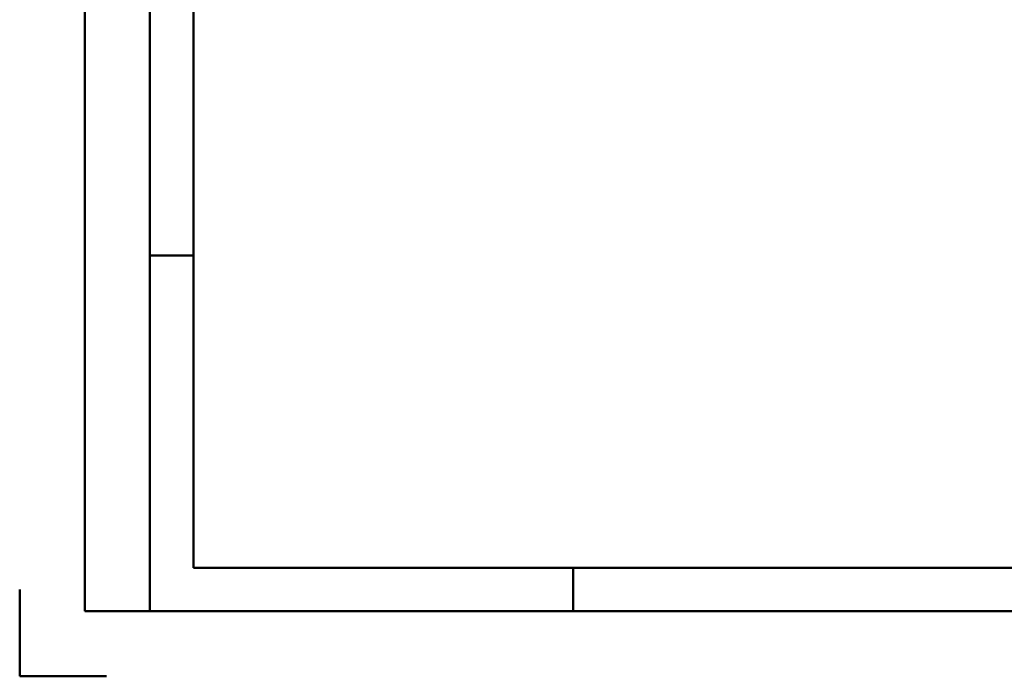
# Model space of a CAD drawing. Header units: millimetres. Extents: x 0 to 428, y 0 to 298.
# Tile 1 of 45: x 0 to 113, y 0 to 76. Entities that reach past the tile are written whole.
import ezdxf

# ---------------------------------------------------------------- set-up
doc = ezdxf.new("R2010")
doc.units = ezdxf.units.MM
doc.layers.add('am_0', color=7, linetype='Continuous', lineweight=50)
doc.layers.add('am_6', color=2, linetype='Continuous', lineweight=35)

# ---------------------------------------------------------------- blocks, each defined once
blk = doc.blocks.new('1_Drawing_frame_0_in_FDFneo100150C2325N1N4N_300Cl0__1203')
at = {"layer": 'am_0'}
for p, q in [((7.5, 7.5), (7.5, 289.5)), ((15, 289.5), (15, 7.5)), ((20, 12.5), (20, 284.5)), ((20, 48.5), (15, 48.5)), ((407.5, 12.5), (20, 12.5)), ((63.75, 7.5), (63.75, 12.5)), ((0, 10), (0, 0)), ((412.5, 7.5), (7.5, 7.5)), ((0, 0), (10, 0))]:
    blk.add_line(p, q, dxfattribs=at)
at = {"layer": 'am_6', "flags": 8}
blk.add_attdef('ExcludeFromBOM', (425, 296.5), '', height=0.5, dxfattribs=at)

msp = doc.modelspace()

# ---------------------------------------------------------------- block references
msp.add_blockref('1_Drawing_frame_0_in_FDFneo100150C2325N1N4N_300Cl0__1203', (0, 0))

doc.saveas('drawing.dxf')
